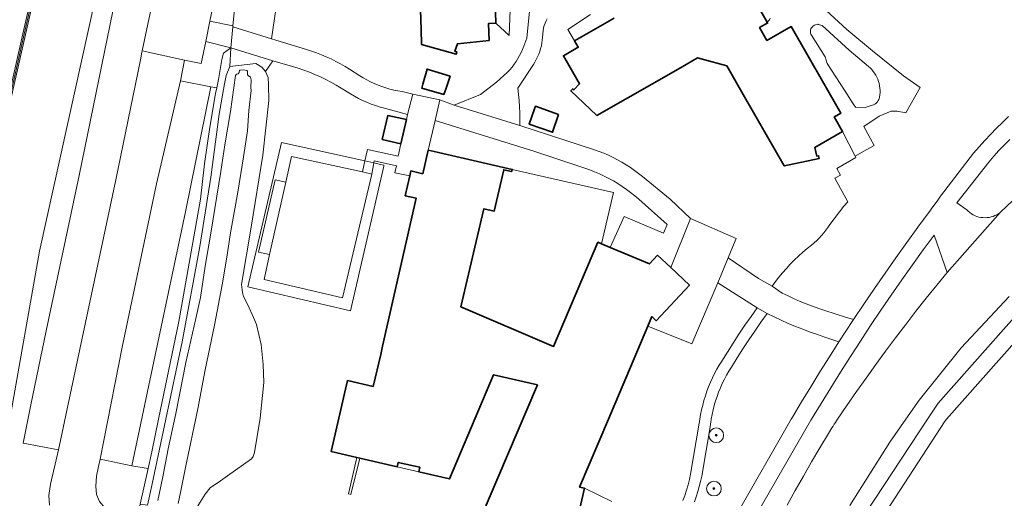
# Model space of a CAD drawing. Header units: metres. Extents: x 89394 to 92106, y 463550 to 466167.
# Tile 105 of 112: x 91264 to 91397, y 465239 to 465304. Entities that reach past the tile are written whole.
import ezdxf

# ---------------------------------------------------------------- set-up
doc = ezdxf.new("R2010")
doc.units = ezdxf.units.M
for name, color, linetype, lineweight in [('B-PV-GR-BEPLANTING_CULTUUR_VASTE PLANTENVAK-GV', 90, 'Continuous', 18), ('B-PV-GR-BOOM-S', 90, 'Continuous', 25), ('B-PV-GR-GRAS-GV', 60, 'Continuous', 13), ('B-PV-GR-GROENVOORZIENING-GV', 80, 'Continuous', 18), ('B-PV-GR-STRUIK-GV', 90, 'Continuous', 13), ('B-PV-GW-TALUD_KRUIN-G', 90, 'Continuous', 18), ('B-PV-IE-TERREINAFSCHEIDING_KUNSTMATIG_HEKWERK-G', 20, 'IE-TERREINAFSCHEIDING_KUNSTMATIG-SO', 18), ('B-PV-IE-TERREINAFSCHEIDING_KUNSTMATIG_MUUR-GV', 7, 'Continuous', 18), ('B-PV-KW-KUNSTWERK_GELUIDSWERING_SCHERM-G', 170, 'KW-GELUIDSWERING_SCHERM', 18), ('B-PV-OG-BEBOUWING-GV', 7, 'Continuous', 35), ('B-PV-OG-BEBOUWING_LUIFEL-GV', 7, 'Continuous', 18), ('B-PV-OG-TERREIN_BEGROEID-GV', 7, 'Continuous', 18), ('B-PV-OG-TERREIN_ERF-GV', 50, 'Continuous', 18), ('B-PV-OG-TERREIN_OEVER-GV', 7, 'Continuous', 18), ('B-PV-OG-WATER_SLOOT-GV', 120, 'Continuous', 18), ('B-PV-OG-WEG-GV', 7, 'Continuous', 18), ('B-PV-VH-VERHARDING_ASFALT-GV', 210, 'Continuous', 18), ('B-PV-VH-VERHARDING_BETONSTRAATSTEEN-GV', 190, 'Continuous', 18), ('B-PV-VH-VERHARDING_OPEN-GV', 40, 'Continuous', 18), ('B-PV-VH-VERHARDING_OPEN_TEGEL-GV', 90, 'Continuous', 18)]:
    doc.layers.add(name, color=color, linetype=linetype, lineweight=lineweight)
doc.styles.add('NLCS-ISO', font='NLCS-ISO.ttf')
doc.linetypes.add('IE-TERREINAFSCHEIDING_KUNSTMATIG-SO', pattern='A,4,[82,NLCS.SHX,S=0.75,R=90,X=0,Y=0],4,-2', length=10)
doc.linetypes.add('KW-GELUIDSWERING_SCHERM', pattern='A,15,-1,[152,NLCS.SHX,S=4,R=0,X=-1,Y=0],-1', length=17)

# ---------------------------------------------------------------- blocks, each defined once
blk = doc.blocks.new('SGR-BOOM_GBKN-SO')
at = {"linetype": 'ByBlock', "lineweight": 18}
h = blk.add_hatch(color=0, dxfattribs=at)
h.dxf.hatch_style = 1
edge = h.paths.add_edge_path()
edge.add_arc((0, 0), 0.25, 0, 360)
at = {"color": 0, "linetype": 'ByBlock', "lineweight": 18}
for radius in [2, 0.25]:
    blk.add_circle((0, 0), radius, dxfattribs=at)
at = {"color": 0, "linetype": 'ByBlock', "lineweight": 18, "style": 'NLCS-ISO'}
blk.add_attdef('SOORT', (2.5, 0), '', height=1.5, dxfattribs=at)

msp = doc.modelspace()

# ---------------------------------------------------------------- linework, layer by layer
at = {"layer": 'B-PV-GR-BEPLANTING_CULTUUR_VASTE PLANTENVAK-GV', "flags": 128}
msp.add_lwpolyline([(91363.043, 465307.307), (91365.072, 465303.761), (91365.206, 465303.887), (91365.346, 465304.086), (91365.466, 465304.297)], dxfattribs=at)
msp.add_lwpolyline([(91320.136, 465290.455), (91319.189, 465286.442), (91319.998, 465286.256), (91330.55, 465283.827), (91344.237, 465280.686), (91342.643, 465273.761), (91343.818, 465273.265), (91345.693, 465277.443), (91351.039, 465275.17), (91351.524, 465276.346), (91347.664, 465279.781), (91347.129, 465280.241), (91346.578, 465280.683), (91346.013, 465281.107), (91345.434, 465281.511), (91344.842, 465281.895), (91344.237, 465282.259), (91343.62, 465282.602), (91342.993, 465282.925), (91342.354, 465283.226), (91341.706, 465283.506), (91341.049, 465283.764), (91340.383, 465283.999), (91333.46, 465286.314)], close=True, dxfattribs=at)
at = {"layer": 'B-PV-GR-GRAS-GV', "flags": 128}
msp.add_lwpolyline([(91257.83, 465273.519), (91264.329, 465302.177), (91271.674, 465334.193), (91276.142, 465353.708), (91280.815, 465374.502), (91286.847, 465401.047), (91291.566, 465422.357), (91289.252, 465423.168), (91285.022, 465404.089), (91280.514, 465383.701), (91275.865, 465362.267), (91271.722, 465343.725), (91267.008, 465323.621), (91262.525, 465304.734)], dxfattribs=at)
for points in [[(91281.282, 465243.314), (91280.221, 465238.499), (91281.206, 465238.333), (91281.777, 465241.005), (91283.692, 465250), (91285.92, 465260.464), (91288.297, 465273.399), (91289.782, 465282.76), (91290.895, 465291.282), (91291.619, 465295.393), (91291.841, 465296.54), (91292.352, 465297.772), (91292.467, 465300.274), (91291.502, 465299.546), (91291.245, 465298.688), (91290.805, 465295.991), (91290.576, 465294.871), (91290.414, 465294.081), (91289.656, 465289.525), (91288.911, 465284.57), (91288.374, 465279.803), (91285.432, 465263.214), (91282.696, 465250), (91281.783, 465245.588)], [(91290.576, 465294.871), (91289.793, 465295.013), (91286.331, 465278.098), (91282.229, 465258.659), (91279.108, 465243.674), (91281.282, 465243.314), (91281.783, 465245.588), (91282.696, 465250), (91285.432, 465263.214), (91288.374, 465279.803), (91288.911, 465284.57), (91289.656, 465289.525), (91290.414, 465294.081)]]:
    msp.add_lwpolyline(points, close=True, dxfattribs=at)
at = {"layer": 'B-PV-GR-GROENVOORZIENING-GV', "flags": 128}
for points in [[(91299.16, 465357.089), (91298.229, 465357.282), (91294.083, 465336.963), (91287.909, 465307.62), (91290.309, 465307.13), (91289.646, 465303.916), (91292.769, 465303.255), (91293.083, 465306.399), (91293.231, 465307.468), (91292.991, 465308.921), (91293.017, 465311.122), (91293.364, 465315.845), (91294.07, 465321.364), (91296.523, 465336.546), (91298.829, 465352.453)], [(91289.793, 465295.013), (91290.576, 465294.871), (91290.805, 465295.991), (91291.245, 465298.688), (91291.502, 465299.546), (91292.467, 465300.274), (91289.117, 465301.122), (91288.458, 465298.156), (91286.205, 465298.621), (91285.665, 465295.805)], [(91281.282, 465243.314), (91279.108, 465243.674), (91274.808, 465244.568), (91274.564, 465243.592), (91274.313, 465242.269), (91274.195, 465240.946), (91274.292, 465239.819), (91274.696, 465238.847), (91275.467, 465237.966), (91276.627, 465237.314), (91279.801, 465236.595), (91280.221, 465238.499)]]:
    msp.add_lwpolyline(points, close=True, dxfattribs=at)
at = {"layer": 'B-PV-GR-STRUIK-GV', "flags": 128}
msp.add_lwpolyline([(91236.917, 465180.444), (91244.824, 465177.919), (91247.406, 465186.127), (91259.294, 465229.823), (91262.576, 465250), (91266.593, 465272.741), (91276.072, 465315.669), (91282.383, 465339.453), (91289.625, 465372.722), (91294.472, 465397.534), (91299.746, 465419.739), (91291.916, 465422.271), (91287.199, 465400.968), (91281.164, 465374.424), (91276.494, 465353.629), (91272.025, 465334.111), (91264.68, 465302.096), (91258.181, 465273.437), (91253.66, 465253.607), (91252.836, 465250), (91249.508, 465235.435), (91245.966, 465220.04), (91242.023, 465202.714)], close=True, dxfattribs=at)
for points in [[(91299.746, 465419.739), (91294.472, 465397.534), (91289.625, 465372.722), (91282.383, 465339.453), (91276.072, 465315.669), (91266.593, 465272.741), (91262.576, 465250)], [(91267.932, 465238.368), (91267.85, 465239.676), (91268.072, 465241.189), (91269.182, 465245.831), (91264.397, 465246.767), (91265.444, 465251.941), (91267.513, 465261.962), (91271.961, 465283.01), (91276.536, 465305.255), (91277.845, 465311.353), (91278.091, 465312.633), (91280.953, 465326.248), (91284.675, 465344.391), (91289.831, 465369.372), (91293.991, 465389.016), (91297.268, 465404.983)]]:
    msp.add_lwpolyline(points, dxfattribs=at)
at = {"layer": 'B-PV-GW-TALUD_KRUIN-G', "flags": 128}
msp.add_lwpolyline([(91291.916, 465422.271), (91287.199, 465400.968), (91281.164, 465374.424), (91276.494, 465353.629), (91272.025, 465334.111), (91264.68, 465302.096), (91258.181, 465273.437), (91253.66, 465253.607), (91252.836, 465250), (91249.508, 465235.435), (91245.966, 465220.04), (91242.023, 465202.714), (91236.917, 465180.444)], dxfattribs=at)
at = {"layer": 'B-PV-IE-TERREINAFSCHEIDING_KUNSTMATIG_HEKWERK-G', "flags": 128}
msp.add_lwpolyline([(91310.613, 465284.964), (91311.83, 465284.694), (91312.749, 465284.49), (91313.199, 465284.39), (91313.166, 465284.245), (91308.683, 465264.662), (91294.787, 465267.901), (91299.333, 465287.466)], close=True, dxfattribs=at)
for points in [[(91342.643, 465273.761), (91344.237, 465280.686), (91330.55, 465283.827)], [(91309.526, 465244.811), (91308.416, 465239.897), (91308.715, 465239.805), (91309.925, 465244.719)]]:
    msp.add_lwpolyline(points, dxfattribs=at)
at = {"layer": 'B-PV-IE-TERREINAFSCHEIDING_KUNSTMATIG_MUUR-GV', "flags": 128}
msp.add_lwpolyline([(91258.181, 465273.437), (91264.68, 465302.096), (91272.025, 465334.111), (91276.494, 465353.629), (91281.164, 465374.424), (91287.199, 465400.968), (91291.916, 465422.271), (91291.566, 465422.357), (91286.847, 465401.047), (91280.815, 465374.502), (91276.142, 465353.708), (91271.674, 465334.193), (91264.329, 465302.177), (91257.83, 465273.519)], dxfattribs=at)
msp.add_lwpolyline([(91309.925, 465244.719), (91309.526, 465244.811), (91308.416, 465239.897), (91308.715, 465239.805)], close=True, dxfattribs=at)
at = {"layer": 'B-PV-KW-KUNSTWERK_GELUIDSWERING_SCHERM-G', "flags": 128}
msp.add_lwpolyline([(91236.753, 465180.481), (91241.86, 465202.75), (91245.803, 465220.077), (91249.345, 465235.471), (91252.664, 465250), (91253.497, 465253.644), (91258.017, 465273.474), (91264.517, 465302.132), (91271.863, 465334.148), (91276.331, 465353.665), (91281.002, 465374.46), (91287.036, 465401.004), (91291.754, 465422.31), (91296.202, 465441.143), (91299.423, 465455.226), (91303.382, 465472.712), (91307.968, 465492.703), (91311.838, 465509.857), (91315.612, 465526.11), (91318.859, 465540.615), (91321.942, 465554.076), (91325.091, 465567.408), (91326.386, 465575.166), (91328.275, 465588.42), (91329.332, 465596.168), (91330.152, 465602.579), (91331.852, 465609.416), (91333.904, 465617.714), (91335.138, 465622.546)], dxfattribs=at)
at = {"layer": 'B-PV-OG-BEBOUWING-GV', "flags": 128}
for points in [[(91317.772, 465316.116), (91318.216, 465302.756), (91318.283, 465300.724), (91322.958, 465299.406), (91323.059, 465299.762), (91322.789, 465299.838), (91323.14, 465300.828), (91327.415, 465301.29), (91327.347, 465303.589), (91328.346, 465303.619), (91328.128, 465310.998)], [(91344.343, 465304.291), (91339.001, 465301.235), (91339.5, 465300.362), (91337.492, 465299.213), (91339.667, 465295.412), (91338.899, 465294.592), (91338.743, 465294.738), (91338.48, 465294.457), (91342.024, 465291.141), (91353.308, 465297.598), (91355.636, 465298.93), (91359.589, 465297.858), (91361.999, 465293.647), (91367.154, 465284.638), (91367.351, 465284.294), (91368.042, 465284.443), (91372.091, 465285.313), (91372.013, 465285.679), (91371.756, 465285.624), (91371.504, 465286.799), (91375.265, 465288.951), (91374.127, 465290.941), (91374.477, 465291.142), (91375.013, 465291.449), (91368.306, 465303.169), (91365.025, 465301.292), (91364.035, 465303.021), (91365.135, 465303.651), (91365.072, 465303.761), (91363.043, 465307.307)], [(91338.385, 465232.185), (91340.344, 465240.637), (91339.666, 465240.801), (91343.563, 465250), (91348.9, 465262.6), (91349.448, 465263.892), (91350.036, 465263.332), (91354.527, 465268.158), (91351.999, 465270.519), (91350.209, 465272.191), (91349.124, 465271.028), (91343.818, 465273.265), (91342.643, 465273.761), (91342.152, 465273.968), (91336.161, 465259.857), (91323.622, 465265.199), (91326.725, 465278.489), (91328.119, 465278.169), (91329.409, 465283.772), (91330.48, 465283.525), (91330.55, 465283.827), (91319.998, 465286.256), (91319.189, 465286.442), (91318.458, 465283.244), (91316.84, 465283.615), (91316.688, 465282.949), (91316.071, 465280.251), (91317.562, 465279.91), (91313.025, 465259.864), (91312.77, 465258.746), (91311.753, 465254.433), (91308.273, 465255.22), (91306.076, 465245.608), (91309.526, 465244.811), (91309.925, 465244.719), (91314.986, 465243.549), (91315.13, 465244.152), (91317.193, 465243.689), (91318.051, 465243.496), (91317.905, 465242.874), (91322.075, 465241.91), (91328.02, 465256.011), (91333.954, 465254.643), (91325.993, 465235.914)]]:
    msp.add_lwpolyline(points, dxfattribs=at)
for points in [[(91322.177, 465296.454), (91319.039, 465297.418), (91318.48, 465295.355), (91318.336, 465294.822), (91321.325, 465293.975), (91321.566, 465294.676)], [(91336.3, 465291.432), (91333.698, 465292.383), (91333.576, 465292.031), (91332.85, 465289.942), (91336.011, 465288.847), (91336.799, 465291.249)], [(91316.249, 465290.559), (91313.707, 465291.111), (91312.98, 465287.882), (91315.507, 465287.277)]]:
    msp.add_lwpolyline(points, close=True, dxfattribs=at)
at = {"layer": 'B-PV-OG-BEBOUWING_LUIFEL-GV', "flags": 128}
msp.add_lwpolyline([(91317.905, 465242.874), (91318.051, 465243.496), (91317.193, 465243.689), (91315.13, 465244.152), (91314.986, 465243.549)], close=True, dxfattribs=at)
at = {"layer": 'B-PV-OG-TERREIN_BEGROEID-GV', "flags": 128}
for points in [[(91325.993, 465235.914), (91333.954, 465254.643), (91328.02, 465256.011), (91322.075, 465241.91), (91317.905, 465242.874), (91318.051, 465243.496), (91317.193, 465243.689), (91315.13, 465244.152), (91314.986, 465243.549), (91309.925, 465244.719), (91308.715, 465239.805), (91308.416, 465239.897), (91309.526, 465244.811), (91306.076, 465245.608), (91308.273, 465255.22), (91311.753, 465254.433), (91312.77, 465258.746), (91313.025, 465259.864), (91317.562, 465279.91), (91316.071, 465280.251), (91316.688, 465282.949), (91314.676, 465283.358), (91314.892, 465284.328), (91311.887, 465284.996), (91311.83, 465284.694), (91312.749, 465284.49), (91313.199, 465284.39), (91313.166, 465284.245), (91308.683, 465264.662), (91294.787, 465267.901), (91299.333, 465287.466), (91310.613, 465284.964), (91310.954, 465286.529), (91315.133, 465285.618), (91315.507, 465287.277), (91312.98, 465287.882), (91313.707, 465291.111), (91316.249, 465290.559), (91316.408, 465291.27), (91313.273, 465292.094), (91312.667, 465292.265), (91312.068, 465292.458), (91311.477, 465292.673), (91310.894, 465292.91), (91310.32, 465293.168), (91309.756, 465293.447), (91309.203, 465293.747), (91308.661, 465294.067), (91307.42, 465294.83), (91306.731, 465295.24), (91306.03, 465295.629), (91305.318, 465295.997), (91304.595, 465296.344), (91303.862, 465296.669), (91303.12, 465296.973), (91302.37, 465297.254), (91301.611, 465297.513), (91300.845, 465297.75), (91298.161, 465298.536), (91297.176, 465297.068), (91297.52, 465296.278), (91297.574, 465295.278), (91297.611, 465293.138), (91296.797, 465285.735), (91295.234, 465275.99), (91293.939, 465268.214), (91294.066, 465267.166), (91294.199, 465266.594), (91294.773, 465265.467), (91295.546, 465263.747), (91295.966, 465262.808), (91296.587, 465260.112), (91296.875, 465257.397), (91296.954, 465254.971), (91296.47, 465250.153), (91295.679, 465245.507), (91295.527, 465244.939), (91295.285, 465244.634), (91292.037, 465242.31), (91291.091, 465241.662), (91289.704, 465240.709), (91289, 465239.841), (91287.413, 465237.323)], [(91367.765, 465238.368), (91368.846, 465240.323), (91369.944, 465242.268), (91371.06, 465244.204), (91372.193, 465246.129), (91373.344, 465248.044), (91373.812, 465248.838), (91373.966, 465249.071), (91374.12, 465249.304), (91374.275, 465249.536), (91374.43, 465249.768), (91374.586, 465250), (91375.851, 465251.868), (91377.133, 465253.724), (91378.431, 465255.569), (91379.747, 465257.401), (91381.079, 465259.221), (91382.428, 465261.03), (91383.793, 465262.825), (91385.175, 465264.608), (91386.573, 465266.379), (91387.987, 465268.136), (91389.417, 465269.881), (91387.631, 465274.926), (91386.157, 465272.912), (91384.7, 465270.886), (91383.26, 465268.848), (91381.836, 465266.799), (91380.429, 465264.738), (91379.038, 465262.666), (91377.665, 465260.582), (91376.309, 465258.487), (91374.969, 465256.382), (91373.647, 465254.265), (91372.342, 465252.138), (91371.055, 465250), (91371.012, 465249.928), (91370.969, 465249.856), (91362.926, 465235.919)], [(91353.655, 465238.971), (91353.906, 465239.672), (91354.135, 465240.381), (91354.341, 465241.097), (91354.525, 465241.819), (91354.685, 465242.547), (91355.863, 465249.477), (91355.877, 465249.582), (91355.891, 465249.686), (91355.905, 465249.791), (91355.92, 465249.896), (91355.936, 465250), (91356.045, 465250.643), (91356.174, 465251.281), (91356.324, 465251.916), (91356.495, 465252.545), (91356.685, 465253.168), (91356.896, 465253.785), (91357.126, 465254.394), (91357.377, 465254.996), (91357.646, 465255.59), (91357.934, 465256.174), (91358.242, 465256.749), (91358.567, 465257.313), (91358.911, 465257.867), (91359.67, 465259.092), (91360.444, 465260.308), (91361.235, 465261.513), (91362.041, 465262.707), (91362.863, 465263.891), (91363.701, 465265.064), (91358.363, 465268.467), (91354.878, 465260.215), (91348.9, 465262.6), (91343.563, 465250), (91339.666, 465240.801), (91340.344, 465240.637), (91344.032, 465238.855)], [(91397.808, 465266.612), (91391.287, 465259.679), (91385.601, 465252.554), (91383.817, 465250), (91381.649, 465246.897), (91376.228, 465238.295)], [(91360.77, 465236.801), (91368.309, 465250), (91368.471, 465250.283), (91369.697, 465252.341), (91370.939, 465254.389), (91372.197, 465256.428), (91373.47, 465258.456), (91374.76, 465260.475), (91372.856, 465261.121), (91371.852, 465261.448), (91370.855, 465261.796), (91369.866, 465262.165), (91368.885, 465262.554), (91367.912, 465262.964), (91366.948, 465263.393), (91365.993, 465263.843), (91365.047, 465264.313), (91364.2, 465263.131), (91363.369, 465261.937), (91362.554, 465260.733), (91361.756, 465259.517), (91360.974, 465258.291), (91360.209, 465257.054), (91359.874, 465256.515), (91359.558, 465255.965), (91359.261, 465255.404), (91358.983, 465254.834), (91358.725, 465254.255), (91358.486, 465253.667), (91358.268, 465253.071), (91358.07, 465252.468), (91357.893, 465251.859), (91357.737, 465251.244), (91357.601, 465250.624), (91357.487, 465250), (91357.463, 465249.851), (91357.44, 465249.702), (91357.418, 465249.553), (91357.398, 465249.404), (91357.379, 465249.254), (91356.19, 465242.266), (91356.038, 465241.567), (91355.866, 465240.873), (91355.675, 465240.185), (91355.463, 465239.502), (91355.232, 465238.825)], [(91377.263, 465235.611), (91386.755, 465250), (91388.18, 465252.161), (91399.502, 465264.95)]]:
    msp.add_lwpolyline(points, dxfattribs=at)
msp.add_lwpolyline([(91300.711, 465285.577), (91310.295, 465283.504), (91310.613, 465284.964), (91299.333, 465287.466), (91294.787, 465267.901), (91308.683, 465264.662), (91313.166, 465284.245), (91313.199, 465284.39), (91312.749, 465284.49), (91311.83, 465284.694), (91311.574, 465283.166), (91307.592, 465266.428), (91296.974, 465268.911), (91297.73, 465272.283), (91296.212, 465272.618), (91298.484, 465282.405), (91299.929, 465282.091)], close=True, dxfattribs=at)
at = {"layer": 'B-PV-OG-TERREIN_ERF-GV', "flags": 128}
for points in [[(91302.745, 465333.978), (91297.988, 465301.515), (91298.553, 465301.343), (91302.722, 465300.075), (91303.404, 465299.856), (91304.078, 465299.616), (91304.745, 465299.357), (91305.404, 465299.076), (91306.054, 465298.777), (91306.694, 465298.457), (91307.325, 465298.118), (91307.945, 465297.76), (91308.554, 465297.384), (91309.921, 465296.509), (91310.399, 465296.216), (91310.888, 465295.941), (91311.386, 465295.685), (91311.895, 465295.448), (91312.412, 465295.231), (91312.936, 465295.034), (91313.468, 465294.857), (91314.007, 465294.7), (91314.551, 465294.564), (91315.099, 465294.448), (91315.652, 465294.354), (91317.104, 465294.032), (91320.747, 465293.225), (91322.722, 465292.501), (91326.285, 465293.955), (91328.442, 465295.617), (91329.929, 465296.986), (91330.243, 465297.327), (91330.54, 465297.683), (91330.82, 465298.052), (91331.083, 465298.434), (91331.328, 465298.827), (91331.554, 465299.232), (91331.762, 465299.646), (91331.949, 465300.07), (91332.117, 465300.502), (91332.516, 465301.606), (91332.953, 465305.704)], [(91330.358, 465307.746), (91330.126, 465301.973), (91328.346, 465303.619), (91327.347, 465303.589), (91327.415, 465301.29), (91323.14, 465300.828), (91322.789, 465299.838), (91323.059, 465299.762), (91322.958, 465299.406), (91318.283, 465300.724), (91318.216, 465302.756), (91317.772, 465316.116)], [(91335.295, 465304.229), (91335.144, 465303.936), (91335.013, 465303.635), (91334.9, 465303.326), (91334.808, 465303.011), (91334.627, 465301.344), (91334.571, 465300.952), (91334.495, 465300.563), (91334.399, 465300.179), (91334.282, 465299.801), (91334.147, 465299.429), (91333.991, 465299.064), (91333.817, 465298.709), (91333.625, 465298.363), (91333.415, 465298.027), (91331.31, 465294.818), (91331.416, 465293.984), (91331.498, 465293.146), (91331.556, 465292.307), (91331.591, 465291.467), (91331.602, 465290.626), (91331.59, 465289.785), (91341.684, 465286.481), (91342.326, 465286.253), (91342.959, 465286.003), (91343.584, 465285.732), (91344.2, 465285.441), (91344.806, 465285.13), (91345.401, 465284.799), (91345.985, 465284.448), (91346.557, 465284.078), (91347.116, 465283.69), (91347.663, 465283.283), (91348.195, 465282.858), (91351.926, 465279.778), (91354.69, 465277.161), (91360.838, 465274.474), (91360.702, 465274.152), (91359.757, 465271.827), (91363.882, 465269.057), (91365.714, 465268), (91366.171, 465268.626), (91366.646, 465269.238), (91367.139, 465269.836), (91367.649, 465270.419), (91368.177, 465270.987), (91368.721, 465271.539), (91369.281, 465272.074), (91369.857, 465272.593), (91370.448, 465273.094), (91371.053, 465273.578), (91371.414, 465273.877), (91371.761, 465274.191), (91372.095, 465274.519), (91372.414, 465274.862), (91372.718, 465275.218), (91373.006, 465275.587), (91373.278, 465275.968), (91373.534, 465276.36), (91375.435, 465278.825), (91375.973, 465279.433), (91374.221, 465282.656), (91374.965, 465283.056), (91374.462, 465283.934), (91377.066, 465285.424), (91376.974, 465285.61), (91375.265, 465288.951), (91371.504, 465286.799), (91371.756, 465285.624), (91372.013, 465285.679), (91372.091, 465285.313), (91368.042, 465284.443), (91367.351, 465284.294), (91367.154, 465284.638), (91361.999, 465293.647), (91359.589, 465297.858), (91355.636, 465298.93), (91353.308, 465297.598), (91342.024, 465291.141), (91338.48, 465294.457), (91338.743, 465294.738), (91338.899, 465294.592), (91339.667, 465295.412), (91337.492, 465299.213), (91339.5, 465300.362), (91339.001, 465301.235), (91338.072, 465302.757), (91341.156, 465304.813)]]:
    msp.add_lwpolyline(points, dxfattribs=at)
for points in [[(91322.177, 465296.454), (91321.566, 465294.676), (91321.325, 465293.975), (91318.336, 465294.822), (91318.48, 465295.355), (91319.039, 465297.418)], [(91336.3, 465291.432), (91336.799, 465291.249), (91336.011, 465288.847), (91332.85, 465289.942), (91333.576, 465292.031), (91333.698, 465292.383)], [(91330.55, 465283.827), (91330.48, 465283.525), (91329.409, 465283.772), (91328.119, 465278.169), (91326.725, 465278.489), (91323.622, 465265.199), (91336.161, 465259.857), (91342.152, 465273.968), (91342.643, 465273.761), (91344.237, 465280.686)]]:
    msp.add_lwpolyline(points, close=True, dxfattribs=at)
at = {"layer": 'B-PV-OG-TERREIN_OEVER-GV', "flags": 128}
for points in [[(91287.413, 465237.323), (91289, 465239.841), (91289.704, 465240.709), (91291.091, 465241.662), (91292.037, 465242.31), (91295.285, 465244.634), (91295.527, 465244.939), (91295.679, 465245.507), (91296.47, 465250.153), (91296.954, 465254.971), (91296.875, 465257.397), (91296.587, 465260.112), (91295.966, 465262.808), (91295.546, 465263.747), (91294.773, 465265.467), (91294.199, 465266.594), (91294.066, 465267.166), (91293.939, 465268.214), (91295.234, 465275.99), (91296.797, 465285.735), (91297.611, 465293.138), (91297.574, 465295.278), (91297.52, 465296.278), (91297.176, 465297.068), (91296.687, 465297.647), (91295.887, 465298.183), (91292.352, 465297.772), (91291.841, 465296.54), (91291.619, 465295.393), (91290.895, 465291.282), (91289.782, 465282.76), (91288.297, 465273.399), (91285.92, 465260.464), (91283.692, 465250), (91281.777, 465241.005), (91281.206, 465238.333)], [(91282.596, 465238.974), (91283.267, 465242.196), (91284.019, 465245.987), (91285.025, 465250.749), (91286.4, 465257.668), (91287.735, 465263.612), (91288.401, 465266.478), (91288.994, 465270.7), (91289.757, 465275.18), (91291.108, 465283.525), (91291.691, 465287.129), (91292.456, 465291.681), (91293.107, 465296.52), (91293.229, 465296.708), (91293.467, 465296.775), (91293.589, 465296.939), (91293.642, 465297.271), (91293.785, 465297.269), (91294.237, 465297.309), (91294.664, 465297.231), (91294.733, 465297.134), (91294.749, 465296.635), (91294.819, 465296.562), (91295.123, 465296.296), (91295.213, 465295.962), (91295.172, 465294.893), (91295.236, 465294.487), (91294.93, 465291.806), (91294.718, 465289.052), (91294.184, 465285.543), (91293.439, 465280.753), (91292.421, 465275.255), (91291.938, 465271.934), (91291.306, 465268.213), (91290.264, 465262.738), (91289.022, 465256.673), (91288.008, 465251.389), (91286.355, 465243.453), (91285.708, 465240.278), (91285.37, 465238.572)]]:
    msp.add_lwpolyline(points, dxfattribs=at)
at = {"layer": 'B-PV-OG-WATER_SLOOT-GV', "flags": 128}
msp.add_lwpolyline([(91285.37, 465238.572), (91285.708, 465240.278), (91286.355, 465243.453), (91288.008, 465251.389), (91289.022, 465256.673), (91290.264, 465262.738), (91291.306, 465268.213), (91291.938, 465271.934), (91292.421, 465275.255), (91293.439, 465280.753), (91294.184, 465285.543), (91294.718, 465289.052), (91294.93, 465291.806), (91295.236, 465294.487), (91295.172, 465294.893), (91295.213, 465295.962), (91295.123, 465296.296), (91294.819, 465296.562), (91294.749, 465296.635), (91294.733, 465297.134), (91294.664, 465297.231), (91294.237, 465297.309), (91293.785, 465297.269), (91293.642, 465297.271), (91293.589, 465296.939), (91293.467, 465296.775), (91293.229, 465296.708), (91293.107, 465296.52), (91292.456, 465291.681), (91291.691, 465287.129), (91291.108, 465283.525), (91289.757, 465275.18), (91288.994, 465270.7), (91288.401, 465266.478), (91287.735, 465263.612), (91286.4, 465257.668), (91285.025, 465250.749), (91284.019, 465245.987), (91283.267, 465242.196), (91282.596, 465238.974)], dxfattribs=at)
at = {"layer": 'B-PV-OG-WEG-GV', "flags": 128}
msp.add_lwpolyline([(91293.083, 465306.399), (91292.769, 465303.255), (91292.752, 465303.108), (91297.988, 465301.515), (91302.745, 465333.978)], dxfattribs=at)
msp.add_lwpolyline([(91292.467, 465300.274), (91292.352, 465297.772), (91295.887, 465298.183), (91296.687, 465297.647), (91297.176, 465297.068), (91298.161, 465298.536)], close=True, dxfattribs=at)
at = {"layer": 'B-PV-VH-VERHARDING_ASFALT-GV', "flags": 128}
for points in [[(91328.128, 465310.998), (91328.346, 465303.619), (91330.126, 465301.973), (91330.358, 465307.746)], [(91332.953, 465305.704), (91332.516, 465301.606), (91332.117, 465300.502), (91331.949, 465300.07), (91331.762, 465299.646), (91331.554, 465299.232), (91331.328, 465298.827), (91331.083, 465298.434), (91330.82, 465298.052), (91330.54, 465297.683), (91330.243, 465297.327), (91329.929, 465296.986), (91328.442, 465295.617), (91326.285, 465293.955), (91322.722, 465292.501), (91331.59, 465289.785), (91331.602, 465290.626), (91331.591, 465291.467), (91331.556, 465292.307), (91331.498, 465293.146), (91331.416, 465293.984), (91331.31, 465294.818), (91333.415, 465298.027), (91333.625, 465298.363), (91333.817, 465298.709), (91333.991, 465299.064), (91334.147, 465299.429), (91334.282, 465299.801), (91334.399, 465300.179), (91334.495, 465300.563), (91334.571, 465300.952), (91334.627, 465301.344), (91334.808, 465303.011), (91334.9, 465303.326), (91335.013, 465303.635), (91335.144, 465303.936), (91335.295, 465304.229)], [(91365.466, 465304.297), (91365.346, 465304.086), (91365.206, 465303.887), (91365.072, 465303.761), (91365.135, 465303.651), (91364.035, 465303.021), (91365.025, 465301.292), (91368.306, 465303.169), (91375.013, 465291.449), (91374.477, 465291.142), (91374.127, 465290.941), (91375.265, 465288.951), (91376.974, 465285.61), (91378.433, 465286.453), (91379.52, 465287.082), (91378.115, 465289.651), (91380.222, 465291.024), (91381.816, 465291.701), (91382.654, 465291.721), (91383.828, 465291.506), (91385.745, 465294.899), (91383.497, 465296.493), (91379.287, 465299.884), (91375.834, 465302.791), (91372.446, 465305.886)], [(91341.156, 465304.813), (91338.072, 465302.757), (91339.001, 465301.235), (91344.343, 465304.291)], [(91400.026, 465281.281), (91396.589, 465277.988), (91389.417, 465269.881), (91387.987, 465268.136), (91386.573, 465266.379), (91385.175, 465264.608), (91383.793, 465262.825), (91382.428, 465261.03), (91381.079, 465259.221), (91379.747, 465257.401), (91378.431, 465255.569), (91377.133, 465253.724), (91375.851, 465251.868), (91374.586, 465250), (91374.43, 465249.768), (91374.275, 465249.536), (91374.12, 465249.304), (91373.966, 465249.071), (91373.812, 465248.838), (91373.344, 465248.044), (91372.193, 465246.129), (91371.06, 465244.204), (91369.944, 465242.268), (91368.846, 465240.323), (91367.765, 465238.368)], [(91376.228, 465238.295), (91381.649, 465246.897), (91383.817, 465250), (91385.601, 465252.554), (91391.287, 465259.679), (91397.808, 465266.612)], [(91355.232, 465238.825), (91355.463, 465239.502), (91355.675, 465240.185), (91355.866, 465240.873), (91356.038, 465241.567), (91356.19, 465242.266), (91357.379, 465249.254), (91357.398, 465249.404), (91357.418, 465249.553), (91357.44, 465249.702), (91357.463, 465249.851), (91357.487, 465250), (91357.601, 465250.624), (91357.737, 465251.244), (91357.893, 465251.859), (91358.07, 465252.468), (91358.268, 465253.071), (91358.486, 465253.667), (91358.725, 465254.255), (91358.983, 465254.834), (91359.261, 465255.404), (91359.558, 465255.965), (91359.874, 465256.515), (91360.209, 465257.054), (91360.974, 465258.291), (91361.756, 465259.517), (91362.554, 465260.733), (91363.369, 465261.937), (91364.2, 465263.131), (91365.047, 465264.313), (91363.701, 465265.064), (91362.863, 465263.891), (91362.041, 465262.707), (91361.235, 465261.513), (91360.444, 465260.308), (91359.67, 465259.092), (91358.911, 465257.867), (91358.567, 465257.313), (91358.242, 465256.749), (91357.934, 465256.174), (91357.646, 465255.59), (91357.377, 465254.996), (91357.126, 465254.394), (91356.896, 465253.785), (91356.685, 465253.168), (91356.495, 465252.545), (91356.324, 465251.916), (91356.174, 465251.281), (91356.045, 465250.643), (91355.936, 465250), (91355.92, 465249.896), (91355.905, 465249.791), (91355.891, 465249.686), (91355.877, 465249.582), (91355.863, 465249.477), (91354.685, 465242.547), (91354.525, 465241.819), (91354.341, 465241.097), (91354.135, 465240.381), (91353.906, 465239.672), (91353.655, 465238.971)], [(91344.032, 465238.855), (91340.344, 465240.637), (91338.385, 465232.185)]]:
    msp.add_lwpolyline(points, dxfattribs=at)
for points in [[(91379.134, 465292.461), (91378.324, 465292.21), (91376.988, 465292.256), (91376.694, 465292.693), (91375.501, 465294.539), (91373.171, 465298.144), (91372.889, 465299.065), (91371.047, 465302.024), (91370.981, 465302.152), (91370.935, 465302.288), (91370.911, 465302.43), (91370.91, 465302.573), (91370.931, 465302.716), (91370.974, 465302.853), (91371.038, 465302.982), (91371.121, 465303.099), (91371.221, 465303.202), (91371.336, 465303.288), (91371.463, 465303.355), (91371.599, 465303.402), (91371.912, 465303.482), (91371.973, 465303.464), (91372.512, 465303.301), (91376.162, 465299.992), (91378.773, 465297.765), (91378.999, 465297.556), (91379.21, 465297.331), (91379.405, 465297.093), (91379.583, 465296.842), (91379.744, 465296.579), (91379.886, 465296.306), (91380.01, 465296.024), (91380.113, 465295.734), (91380.197, 465295.438), (91380.26, 465295.136), (91380.303, 465294.831), (91380.324, 465294.524), (91380.324, 465294.216), (91380.304, 465293.909), (91380.262, 465293.604), (91380.218, 465293.44), (91380.156, 465293.282), (91380.076, 465293.133), (91379.979, 465292.993), (91379.867, 465292.866), (91379.741, 465292.752), (91379.603, 465292.654), (91379.454, 465292.572), (91379.297, 465292.507)], [(91311.574, 465283.166), (91310.295, 465283.504), (91300.711, 465285.577), (91299.929, 465282.091), (91297.73, 465272.283), (91296.974, 465268.911), (91307.592, 465266.428)]]:
    msp.add_lwpolyline(points, close=True, dxfattribs=at)
at = {"layer": 'B-PV-VH-VERHARDING_BETONSTRAATSTEEN-GV', "flags": 128}
for points in [[(91297.988, 465301.515), (91292.752, 465303.108), (91292.467, 465300.274), (91298.161, 465298.536), (91300.845, 465297.75), (91301.611, 465297.513), (91302.37, 465297.254), (91303.12, 465296.973), (91303.862, 465296.669), (91304.595, 465296.344), (91305.318, 465295.997), (91306.03, 465295.629), (91306.731, 465295.24), (91307.42, 465294.83), (91308.661, 465294.067), (91309.203, 465293.747), (91309.756, 465293.447), (91310.32, 465293.168), (91310.894, 465292.91), (91311.477, 465292.673), (91312.068, 465292.458), (91312.667, 465292.265), (91313.273, 465292.094), (91316.408, 465291.27), (91317.104, 465294.032), (91315.652, 465294.354), (91315.099, 465294.448), (91314.551, 465294.564), (91314.007, 465294.7), (91313.468, 465294.857), (91312.936, 465295.034), (91312.412, 465295.231), (91311.895, 465295.448), (91311.386, 465295.685), (91310.888, 465295.941), (91310.399, 465296.216), (91309.921, 465296.509), (91308.554, 465297.384), (91307.945, 465297.76), (91307.325, 465298.118), (91306.694, 465298.457), (91306.054, 465298.777), (91305.404, 465299.076), (91304.745, 465299.357), (91304.078, 465299.616), (91303.404, 465299.856), (91302.722, 465300.075), (91298.553, 465301.343)], [(91320.136, 465290.455), (91320.747, 465293.225), (91317.104, 465294.032), (91316.408, 465291.27), (91316.249, 465290.559), (91315.507, 465287.277), (91315.133, 465285.618), (91310.954, 465286.529), (91310.613, 465284.964), (91311.83, 465284.694), (91311.887, 465284.996), (91314.892, 465284.328), (91314.676, 465283.358), (91316.688, 465282.949), (91316.84, 465283.615), (91318.458, 465283.244), (91319.189, 465286.442)], [(91331.59, 465289.785), (91322.722, 465292.501), (91320.747, 465293.225), (91320.136, 465290.455), (91333.46, 465286.314), (91340.383, 465283.999), (91341.049, 465283.764), (91341.706, 465283.506), (91342.354, 465283.226), (91342.993, 465282.925), (91343.62, 465282.602), (91344.237, 465282.259), (91344.842, 465281.895), (91345.434, 465281.511), (91346.013, 465281.107), (91346.578, 465280.683), (91347.129, 465280.241), (91347.664, 465279.781), (91351.524, 465276.346), (91351.039, 465275.17), (91345.693, 465277.443), (91343.818, 465273.265), (91349.124, 465271.028), (91350.209, 465272.191), (91351.999, 465270.519), (91354.69, 465277.161), (91351.926, 465279.778), (91348.195, 465282.858), (91347.663, 465283.283), (91347.116, 465283.69), (91346.557, 465284.078), (91345.985, 465284.448), (91345.401, 465284.799), (91344.806, 465285.13), (91344.2, 465285.441), (91343.584, 465285.732), (91342.959, 465286.003), (91342.326, 465286.253), (91341.684, 465286.481)], [(91311.83, 465284.694), (91310.613, 465284.964), (91310.295, 465283.504), (91311.574, 465283.166)], [(91359.757, 465271.827), (91360.702, 465274.152), (91360.838, 465274.474), (91354.69, 465277.161), (91351.999, 465270.519), (91354.527, 465268.158), (91350.036, 465263.332), (91349.448, 465263.892), (91348.9, 465262.6), (91354.878, 465260.215), (91358.363, 465268.467)], [(91367.081, 465267.082), (91365.714, 465268), (91363.882, 465269.057), (91359.757, 465271.827), (91358.363, 465268.467), (91363.701, 465265.064), (91365.047, 465264.313), (91365.993, 465263.843), (91366.948, 465263.393), (91367.912, 465262.964), (91368.885, 465262.554), (91369.866, 465262.165), (91370.855, 465261.796), (91371.852, 465261.448), (91372.856, 465261.121), (91374.76, 465260.475), (91376.636, 465263.35), (91376.722, 465263.48), (91375.641, 465263.827), (91372.872, 465264.716), (91372.022, 465264.994), (91371.178, 465265.292), (91370.342, 465265.61), (91369.514, 465265.949), (91368.694, 465266.307), (91367.883, 465266.685)]]:
    msp.add_lwpolyline(points, close=True, dxfattribs=at)
at = {"layer": 'B-PV-VH-VERHARDING_OPEN-GV', "flags": 128}
for points in [[(91276.536, 465305.255), (91271.961, 465283.01), (91267.513, 465261.962), (91265.444, 465251.941), (91264.397, 465246.767), (91269.182, 465245.831), (91272.38, 465260.957), (91276.905, 465282.408), (91280.28, 465298.672), (91280.447, 465299.707), (91280.487, 465299.898), (91282.352, 465308.657)], [(91274.696, 465238.847), (91274.292, 465239.819), (91274.195, 465240.946), (91274.313, 465242.269), (91274.564, 465243.592), (91274.808, 465244.568), (91277.792, 465259.741), (91282.437, 465281.857), (91285.665, 465295.805), (91286.205, 465298.621), (91280.487, 465299.898), (91280.447, 465299.707), (91280.28, 465298.672), (91276.905, 465282.408), (91272.38, 465260.957), (91269.182, 465245.831), (91268.072, 465241.189), (91267.85, 465239.676), (91267.932, 465238.368)]]:
    msp.add_lwpolyline(points, dxfattribs=at)
for points in [[(91282.352, 465308.657), (91280.487, 465299.898), (91286.205, 465298.621), (91288.458, 465298.156), (91289.117, 465301.122), (91289.646, 465303.916), (91290.309, 465307.13), (91287.909, 465307.62), (91287.624, 465307.604)], [(91292.752, 465303.108), (91292.769, 465303.255), (91289.646, 465303.916), (91289.117, 465301.122), (91292.467, 465300.274)], [(91282.229, 465258.659), (91286.331, 465278.098), (91289.793, 465295.013), (91285.665, 465295.805), (91282.437, 465281.857), (91277.792, 465259.741), (91274.808, 465244.568), (91279.108, 465243.674)]]:
    msp.add_lwpolyline(points, close=True, dxfattribs=at)
at = {"layer": 'B-PV-VH-VERHARDING_OPEN_TEGEL-GV', "flags": 128}
for points in [[(91397.699, 465290.974), (91396.875, 465290.188), (91396.066, 465289.385), (91395.273, 465288.567), (91394.496, 465287.734), (91393.735, 465286.886), (91392.99, 465286.024), (91388.519, 465280.212), (91388.126, 465279.671), (91387.223, 465278.429), (91387.14, 465278.315), (91385.449, 465275.989), (91383.951, 465273.935), (91382.47, 465271.868), (91381.007, 465269.789), (91379.561, 465267.698), (91378.133, 465265.595), (91376.722, 465263.48), (91376.636, 465263.35), (91374.76, 465260.475), (91373.47, 465258.456), (91372.197, 465256.428), (91370.939, 465254.389), (91369.697, 465252.341), (91368.471, 465250.283), (91368.309, 465250), (91360.77, 465236.801)], [(91362.926, 465235.919), (91370.969, 465249.856), (91371.012, 465249.928), (91371.055, 465250), (91372.342, 465252.138), (91373.647, 465254.265), (91374.969, 465256.382), (91376.309, 465258.487), (91377.665, 465260.582), (91379.038, 465262.666), (91380.429, 465264.738), (91381.836, 465266.799), (91383.26, 465268.848), (91384.7, 465270.886), (91386.157, 465272.912), (91387.631, 465274.926), (91389.417, 465269.881), (91396.589, 465277.988), (91396.363, 465277.827), (91396.124, 465277.685), (91395.875, 465277.563), (91395.616, 465277.462), (91395.35, 465277.382), (91395.079, 465277.325), (91394.804, 465277.289), (91394.526, 465277.277), (91394.249, 465277.287), (91393.973, 465277.32), (91393.701, 465277.375), (91393.435, 465277.452), (91393.175, 465277.551), (91392.925, 465277.671), (91392.685, 465277.811), (91392.457, 465277.97), (91392.244, 465278.147), (91392.045, 465278.341), (91390.719, 465279.299), (91395.028, 465284.816), (91395.715, 465285.598), (91396.416, 465286.367), (91397.133, 465287.122), (91397.863, 465287.863)], [(91399.502, 465264.95), (91388.18, 465252.161), (91386.755, 465250), (91377.263, 465235.611)], [(91379.32, 465234.66), (91389.134, 465249.782), (91389.327, 465250), (91401.369, 465263.601)]]:
    msp.add_lwpolyline(points, dxfattribs=at)
msp.add_lwpolyline([(91299.929, 465282.091), (91298.484, 465282.405), (91296.212, 465272.618), (91297.73, 465272.283)], close=True, dxfattribs=at)

# ---------------------------------------------------------------- block references
at = {"layer": 'B-PV-GR-BOOM-S', "xscale": 0.5, "yscale": 0.5, "zscale": 0.5}
for p in [(91358.162, 465247.819), (91357.846, 465240.595)]:
    msp.add_blockref('SGR-BOOM_GBKN-SO', p, dxfattribs=at)

doc.saveas('drawing.dxf')
